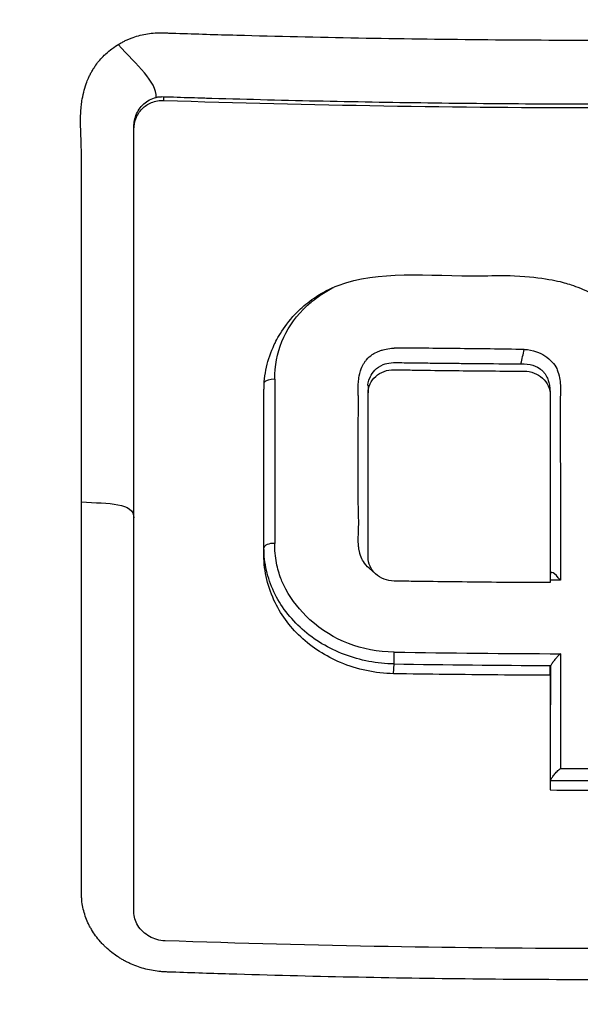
# Model space of a CAD drawing. Header units: millimetres. Extents: x 0 to 4378, y 0 to 2376.
# Tile 82 of 256: x 766 to 777, y 729 to 749. Entities that reach past the tile are written whole.
import ezdxf

# ---------------------------------------------------------------- set-up
doc = ezdxf.new("R2010")
doc.units = ezdxf.units.MM
doc.header["$LTSCALE"] = 0.2

# ---------------------------------------------------------------- blocks, each defined once
blk = doc.blocks.new('A$Cd3ae7b64')
for p, q in [((-8.636, 145.012), (-8.636, 145.085)), ((-9.223, 144.441), (-9.223, 144.493)), ((-6.661, 139.292), (-6.661, 139.323)), ((-6.661, 136.196), (-6.661, 139.292)), ((-4.612, 139.389), (-4.612, 139.249)), ((-4.612, 139.389), (-4.612, 139.389)), ((-4.612, 139.247), (-4.612, 139.249)), ((-4.612, 138.389), (-4.612, 138.39)), ((-6.661, 136.196), (-6.661, 136.196)), ((-6.661, 136.112), (-6.661, 136.196)), ((-4.109, 133.718), (-4.099, 133.91))]:
    blk.add_line(p, q)
for centre, major_axis, ratio, start_param, end_param in [((-1.365, 112.117), (86.564, -1.586), 0.323181, 1.59423, 1.60826), ((-1.365, 112.117), (86.564, -1.586), 0.323181, 1.578695, 1.59423), ((-1.649, 139.943), (-0.162, -0.672), 0.107956, 1.419805, 1.839614), ((-6.461, 139.435), (-0.2, 0), 0.417098, 4.657598, 6.058479), ((-6.409, 189.753), (0.012, 120.439), 0.000332, 2.001047, 2.030795), ((-6.461, 136.196), (-0.2, 0), 0.443947, 4.656815, 6.283178), ((-5.034, 134.507), (-0.611, -1.338), 0.127091, 3.541802, 3.562666), ((-1.217, 103.989), (-66.45, 1), 0.475089, 4.713614, 4.716646), ((-4.102, 134.052), (0.003, 0.2), 0.031982, 3.927441, 5.191549), ((0.044, 186.638), (-115.144, -0.001), 0.456195, 1.534844, 1.563257), ((-0.805, 189.969), (0.007, 121.311), 0.000144, 2.0493, 2.070401), ((0.045, 186.363), (-115.256, -0.001), 0.455395, 1.534828, 1.561593), ((-1.011, 189.961), (0.006, 121.689), 0.000108, 2.051554, 2.07261), ((0.038, 183.313), (-112.777, -0.001), 0.456318, 1.563155, 1.577755), ((0.039, 183.005), (-112.94, 0), 0.455035, 1.561444, 1.579474), ((0.038, 182.816), (-112.94, -0.001), 0.455035, 1.561382, 1.579529)]:
    blk.add_ellipse(centre, major_axis=major_axis, ratio=ratio, start_param=start_param, end_param=end_param)
for points, knots in [([(0.102, 111.409), (-0.156, 111.409), (-0.426, 111.411), (-0.708, 111.415), (-0.969, 111.419), (-1.24, 111.426), (-1.522, 111.435), (-2.03, 111.451), (-2.571, 111.477), (-3.144, 111.515), (-3.658, 111.55), (-4.197, 111.594), (-4.762, 111.651), (-5.279, 111.702), (-5.816, 111.765), (-6.375, 111.84), (-6.892, 111.909), (-7.427, 111.989), (-7.98, 112.082), (-8.497, 112.169), (-9.029, 112.267), (-9.575, 112.378), (-10.58, 112.582), (-11.633, 112.828), (-12.731, 113.127), (-12.936, 113.183), (-13.143, 113.241), (-13.351, 113.301), (-13.946, 113.472), (-14.776, 113.721), (-15.827, 114.085), (-16.69, 114.384), (-17.702, 114.762), (-18.847, 115.249), (-19.745, 115.631), (-20.726, 116.08), (-21.777, 116.615), (-22.671, 117.069), (-23.617, 117.585), (-24.604, 118.174), (-24.965, 118.389), (-25.332, 118.615), (-25.703, 118.85), (-26.248, 119.195), (-26.785, 119.552), (-27.314, 119.918), (-28.197, 120.529), (-29.058, 121.17), (-29.896, 121.839), (-30.318, 122.176), (-30.733, 122.52), (-31.143, 122.87), (-31.547, 123.216), (-31.945, 123.568), (-32.336, 123.927), (-33.125, 124.65), (-33.888, 125.4), (-34.625, 126.174), (-34.993, 126.561), (-35.354, 126.954), (-35.709, 127.353), (-35.783, 127.437), (-35.857, 127.521), (-35.931, 127.605), (-36.024, 127.711), (-36.303, 128.027), (-36.752, 128.567), (-37.025, 128.897), (-37.361, 129.311), (-37.752, 129.815), (-38.042, 130.19), (-38.363, 130.615), (-38.709, 131.094), (-38.858, 131.301), (-39.012, 131.518), (-39.17, 131.745), (-39.317, 131.955), (-39.468, 132.175), (-39.621, 132.403), (-39.741, 132.582), (-39.863, 132.765), (-39.986, 132.955), (-40.157, 133.215), (-40.324, 133.478), (-40.489, 133.742), (-40.63, 133.967), (-40.768, 134.194), (-40.905, 134.421), (-41.042, 134.649), (-41.177, 134.878), (-41.31, 135.107), (-41.447, 135.343), (-41.587, 135.591), (-41.717, 135.824), (-41.839, 136.042), (-41.951, 136.246), (-42.086, 136.499), (-42.22, 136.751), (-42.377, 137.05), (-42.524, 137.336), (-42.67, 137.623), (-42.806, 137.897), (-42.944, 138.182), (-43.044, 138.389), (-43.143, 138.595), (-43.24, 138.802), (-43.276, 138.88), (-43.312, 138.958), (-43.348, 139.036), (-43.48, 139.322), (-43.609, 139.61), (-43.735, 139.898), (-43.798, 140.042), (-43.86, 140.186), (-43.922, 140.331), (-43.984, 140.476), (-44.044, 140.621), (-44.105, 140.766), (-44.225, 141.057), (-44.342, 141.349), (-44.457, 141.642), (-44.686, 142.227), (-44.903, 142.818), (-45.11, 143.411), (-45.213, 143.708), (-45.313, 144.006), (-45.41, 144.305), (-45.508, 144.603), (-45.602, 144.903), (-45.694, 145.203), (-45.739, 145.354), (-45.784, 145.504), (-45.828, 145.655), (-45.872, 145.805), (-45.916, 145.956), (-45.959, 146.107), (-46.041, 146.401), (-46.121, 146.696), (-46.197, 146.991), (-46.2, 146.999), (-46.202, 147.008), (-46.204, 147.016), (-46.283, 147.32), (-46.358, 147.625), (-46.43, 147.931), (-46.502, 148.236), (-46.57, 148.542), (-46.636, 148.849), (-46.668, 149.003), (-46.7, 149.157), (-46.731, 149.31), (-46.762, 149.464), (-46.792, 149.618), (-46.821, 149.772), (-46.879, 150.081), (-46.934, 150.389), (-46.986, 150.699), (-47.017, 150.882), (-47.046, 151.064), (-47.074, 151.247), (-47.075, 151.25), (-47.076, 151.254), (-47.076, 151.258), (-47.085, 151.315), (-47.104, 151.439), (-47.132, 151.629), (-47.153, 151.773), (-47.178, 151.954), (-47.207, 152.174), (-47.223, 152.292), (-47.24, 152.421), (-47.257, 152.561), (-47.274, 152.705), (-47.293, 152.861), (-47.312, 153.028), (-47.325, 153.144), (-47.338, 153.266), (-47.351, 153.393), (-47.354, 153.428), (-47.358, 153.462), (-47.361, 153.496), (-47.397, 153.854), (-47.425, 154.167), (-47.446, 154.433), (-47.497, 155.085), (-47.514, 155.458), (-47.519, 155.548), (-47.533, 155.802), (-47.544, 156.056), (-47.553, 156.31), (-47.564, 156.623), (-47.571, 156.937), (-47.575, 157.25), (-47.577, 157.39), (-47.578, 157.531), (-47.579, 157.671), (-47.58, 157.844), (-47.58, 158.017), (-47.579, 158.191), (-47.577, 158.391), (-47.575, 158.591), (-47.571, 158.791), (-47.565, 159.147), (-47.555, 160.202), (-47.41, 161.948), (-47.408, 161.978), (-47.405, 162.008), (-47.403, 162.038), (-47.299, 163.257), (-47.151, 164.473), (-46.96, 165.682), (-46.81, 166.624), (-46.635, 167.562), (-46.435, 168.495), (-46.371, 168.789), (-46.306, 169.083), (-46.237, 169.376), (-45.952, 170.599), (-45.624, 171.812), (-45.254, 173.012), (-45.152, 173.342), (-45.047, 173.671), (-44.939, 173.999), (-44.855, 174.255), (-44.765, 174.523), (-44.668, 174.804), (-44.479, 175.348), (-44.266, 175.939), (-44.021, 176.575), (-43.912, 176.859), (-43.797, 177.152), (-43.676, 177.453), (-43.562, 177.737), (-43.443, 178.028), (-43.317, 178.326), (-43.198, 178.609), (-43.073, 178.898), (-42.943, 179.193), (-42.923, 179.238), (-42.903, 179.284), (-42.882, 179.33), (-42.779, 179.562), (-42.67, 179.804), (-42.555, 180.054), (-42.313, 180.583), (-42.042, 181.152), (-41.74, 181.759), (-41.476, 182.29), (-41.187, 182.85), (-40.872, 183.439), (-40.329, 184.453), (-39.706, 185.551), (-38.988, 186.721), (-38.47, 187.566), (-37.903, 188.449), (-37.281, 189.364)], [0, 0, 0, 0, 0.0108915, 0.0108915, 0.0108915, 0.020974, 0.020974, 0.020974, 0.0391503, 0.0391503, 0.0391503, 0.0554178, 0.0554178, 0.0554178, 0.0702751, 0.0702751, 0.0702751, 0.0840358, 0.0840358, 0.0840358, 0.0969119, 0.0969119, 0.0969119, 0.1205769, 0.1205769, 0.1205769, 0.125, 0.125, 0.125, 0.1638961, 0.1638961, 0.1638961, 0.1958374, 0.1958374, 0.1958374, 0.2208888, 0.2208888, 0.2208888, 0.2422005, 0.2422005, 0.2422005, 0.25, 0.25, 0.25, 0.2678209, 0.2678209, 0.2678209, 0.2975362, 0.2975362, 0.2975362, 0.3125, 0.3125, 0.3125, 0.3272656, 0.3272656, 0.3272656, 0.3570095, 0.3570095, 0.3570095, 0.3718814, 0.3718814, 0.3718814, 0.375, 0.375, 0.375, 0.3991671, 0.3991671, 0.3991671, 0.4139157, 0.4139157, 0.4139157, 0.4249028, 0.4249028, 0.4249028, 0.429655, 0.429655, 0.429655, 0.4340613, 0.4340613, 0.4340613, 0.4375, 0.4375, 0.4375, 0.4468814, 0.4468814, 0.4468814, 0.4548932, 0.4548932, 0.4548932, 0.4629051, 0.4629051, 0.4629051, 0.4712008, 0.4712008, 0.4712008, 0.4789288, 0.4789288, 0.4789288, 0.4866568, 0.4866568, 0.4866568, 0.4943848, 0.4943848, 0.4943848, 0.5, 0.5, 0.5, 0.502414, 0.502414, 0.502414, 0.5112437, 0.5112437, 0.5112437, 0.5156585, 0.5156585, 0.5156585, 0.5200734, 0.5200734, 0.5200734, 0.528903, 0.528903, 0.528903, 0.5465624, 0.5465624, 0.5465624, 0.555392, 0.555392, 0.555392, 0.5642217, 0.5642217, 0.5642217, 0.5686366, 0.5686366, 0.5686366, 0.5730514, 0.5730514, 0.5730514, 0.5816327, 0.5816327, 0.5816327, 0.5818813, 0.5818813, 0.5818813, 0.5907202, 0.5907202, 0.5907202, 0.5995591, 0.5995591, 0.5995591, 0.6039786, 0.6039786, 0.6039786, 0.6083981, 0.6083981, 0.6083981, 0.6172371, 0.6172371, 0.6172371, 0.622449, 0.622449, 0.622449, 0.6229413, 0.6229413, 0.6229413, 0.6298917, 0.6298917, 0.6298917, 0.6351416, 0.6351416, 0.6351416, 0.6379546, 0.6379546, 0.6379546, 0.6408496, 0.6408496, 0.6408496, 0.6428571, 0.6428571, 0.6428571, 0.6433986, 0.6433986, 0.6433986, 0.6491487, 0.6491487, 0.6491487, 0.6632653, 0.6632653, 0.6632653, 0.6704637, 0.6704637, 0.6704637, 0.6793393, 0.6793393, 0.6793393, 0.6833065, 0.6833065, 0.6833065, 0.6882149, 0.6882149, 0.6882149, 0.6938776, 0.6938776, 0.6938776, 0.7239727, 0.7239727, 0.7239727, 0.7244898, 0.7244898, 0.7244898, 0.7589042, 0.7589042, 0.7589042, 0.7857143, 0.7857143, 0.7857143, 0.7941949, 0.7941949, 0.7941949, 0.8295621, 0.8295621, 0.8295621, 0.8392857, 0.8392857, 0.8392857, 0.849008, 0.849008, 0.849008, 0.8678821, 0.8678821, 0.8678821, 0.876305, 0.876305, 0.876305, 0.8842189, 0.8842189, 0.8842189, 0.8917062, 0.8917062, 0.8917062, 0.8928571, 0.8928571, 0.8928571, 0.9031342, 0.9031342, 0.9031342, 0.9247967, 0.9247967, 0.9247967, 0.9437386, 0.9437386, 0.9437386, 0.9764071, 0.9764071, 0.9764071, 1, 1, 1, 1]), ([(0.102, 118.086), (0.044, 118.085), (0, 118.085), (-0.1, 118.086), (-0.151, 118.086), (-0.303, 118.087), (-0.404, 118.088), (-0.711, 118.094), (-0.917, 118.099), (-1.557, 118.122), (-1.994, 118.146), (-3.505, 118.259), (-4.595, 118.39), (-8.024, 118.946), (-10.361, 119.538), (-13.132, 120.489), (-13.642, 120.675), (-15.381, 121.347), (-16.59, 121.879), (-18.503, 122.831), (-19.224, 123.217), (-20.853, 124.151), (-21.752, 124.713), (-23.396, 125.832), (-24.145, 126.381), (-25.264, 127.262), (-25.647, 127.576), (-27.921, 129.511), (-29.652, 131.295), (-31.949, 134.178), (-32.661, 135.166), (-33.981, 137.204), (-34.59, 138.255), (-35.685, 140.389), (-36.173, 141.47), (-37.039, 143.679), (-37.417, 144.807), (-39.027, 150.561), (-39.352, 155.341), (-38.536, 161.181), (-38.331, 162.272), (-37.688, 164.976), (-37.186, 166.575), (-36.263, 168.918), (-35.927, 169.689), (-35.198, 171.211), (-34.807, 171.962), (-34.388, 172.699)], [0.000001, 0.000001, 0.000001, 0.000001, 0.017289, 0.017289, 0.034993, 0.034993, 0.070506, 0.070506, 0.142461, 0.142461, 0.294734, 0.294734, 0.67969, 0.67969, 1.52071, 1.52071, 1.712137, 1.712137, 2.17847, 2.17847, 2.468632, 2.468632, 2.845677, 2.845677, 3.177241, 3.177241, 3.354712, 3.354712, 4.246918, 4.246918, 4.688059, 4.688059, 5.129475, 5.129475, 5.562211, 5.562211, 5.997516, 5.997516, 7.753462, 7.753462, 8.159608, 8.159608, 8.770872, 8.770872, 9.07783, 9.07783, 9.385555, 9.385555, 9.385555, 9.385555]), ([(0.102, 114.962), (-0.137, 114.961), (-0.775, 114.961), (-2.256, 115.037), (-2.846, 115.082), (-3.826, 115.178), (-4.218, 115.223), (-6.163, 115.471), (-7.717, 115.757), (-10.268, 116.367), (-11.281, 116.647), (-13.612, 117.382), (-14.92, 117.864), (-17.91, 119.132), (-19.566, 119.964), (-23.279, 122.143), (-25.287, 123.569), (-27.639, 125.582), (-28.123, 126.016), (-28.831, 126.685), (-29.063, 126.909), (-29.52, 127.361), (-29.745, 127.59), (-30.083, 127.941), (-30.196, 128.06), (-30.533, 128.419), (-30.751, 128.657), (-31.179, 129.135), (-31.387, 129.374), (-31.695, 129.736), (-31.797, 129.857), (-32.004, 130.107), (-32.11, 130.236), (-32.318, 130.494), (-32.422, 130.623), (-32.731, 131.015), (-32.936, 131.283), (-33.317, 131.79), (-33.5, 132.04), (-33.858, 132.541), (-34.031, 132.79), (-34.546, 133.551), (-34.878, 134.069), (-35.535, 135.147), (-35.861, 135.714), (-36.44, 136.782), (-36.695, 137.28), (-37.019, 137.949), (-37.086, 138.09), (-37.418, 138.798), (-37.667, 139.367), (-38.019, 140.231), (-38.133, 140.521), (-38.352, 141.098), (-38.458, 141.388), (-38.662, 141.97), (-38.759, 142.258), (-38.9, 142.697), (-38.948, 142.846), (-39.038, 143.137), (-39.08, 143.278), (-39.167, 143.572), (-39.21, 143.719), (-39.329, 144.14), (-39.406, 144.427), (-40.042, 146.9), (-40.401, 149.133), (-40.565, 151.587), (-40.577, 151.795), (-40.597, 152.212), (-40.606, 152.416), (-40.619, 152.817), (-40.623, 153.015), (-40.629, 153.406), (-40.631, 153.597), (-40.63, 153.976), (-40.629, 154.165), (-40.62, 154.705), (-40.609, 155.066), (-40.562, 156.106), (-40.51, 156.792), (-40.413, 157.737), (-40.38, 158.03), (-40.325, 158.46), (-40.307, 158.597), (-40.251, 159.002), (-40.211, 159.268), (-40.129, 159.783), (-40.086, 160.03), (-39.957, 160.742), (-39.863, 161.205), (-39.581, 162.474), (-39.374, 163.275), (-38.965, 164.665), (-38.775, 165.257), (-38.262, 166.724), (-37.92, 167.594), (-37.358, 168.879), (-37.163, 169.304), (-36.857, 169.937), (-36.754, 170.147), (-36.595, 170.46), (-36.541, 170.564), (-36.461, 170.72), (-36.434, 170.772), (-36.393, 170.85), (-36.379, 170.876), (-36.352, 170.928), (-36.338, 170.954), (-36.325, 170.98)], [0.000492, 0.000492, 0.000492, 0.000492, 0.070477, 0.070477, 0.116784, 0.116784, 0.147598, 0.147598, 0.270163, 0.270163, 0.35129, 0.35129, 0.459378, 0.459378, 0.603543, 0.603543, 0.795477, 0.795477, 0.846759, 0.846759, 0.872247, 0.872247, 0.897546, 0.897546, 0.910816, 0.910816, 0.936058, 0.936058, 0.961053, 0.961053, 0.973407, 0.973407, 0.986612, 0.986612, 0.999925, 0.999925, 1.026343, 1.026343, 1.051465, 1.051465, 1.076258, 1.076258, 1.125243, 1.125243, 1.177878, 1.177878, 1.224985, 1.224985, 1.237745, 1.237745, 1.287061, 1.287061, 1.311764, 1.311764, 1.336615, 1.336615, 1.361333, 1.361333, 1.372959, 1.372959, 1.384222, 1.384222, 1.395507, 1.395507, 1.41867, 1.41867, 1.596072, 1.596072, 1.612752, 1.612752, 1.628768, 1.628768, 1.644172, 1.644172, 1.659003, 1.659003, 1.673475, 1.673475, 1.702106, 1.702106, 1.756638, 1.756638, 1.781274, 1.781274, 1.792708, 1.792708, 1.814679, 1.814679, 1.835454, 1.835454, 1.874477, 1.874477, 1.942807, 1.942807, 1.994085, 1.994085, 2.070998, 2.070998, 2.109452, 2.109452, 2.128666, 2.128666, 2.138273, 2.138273, 2.143077, 2.143077, 2.145479, 2.145479, 2.147874, 2.147874, 2.147874, 2.147874]), ([(-9.534, 146.11), (-9.514, 146.123), (-9.493, 146.135), (-9.472, 146.147), (-9.461, 146.153), (-9.451, 146.158), (-9.44, 146.164), (-9.429, 146.17), (-9.419, 146.175), (-9.408, 146.181), (-9.397, 146.186), (-9.386, 146.191), (-9.375, 146.196), (-9.364, 146.201), (-9.353, 146.206), (-9.342, 146.211), (-9.319, 146.221), (-9.297, 146.23), (-9.274, 146.239), (-9.183, 146.274), (-9.087, 146.301), (-8.99, 146.318), (-8.893, 146.336), (-8.793, 146.344), (-8.693, 146.343), (-8.668, 146.343), (-8.643, 146.342), (-8.619, 146.342), (-8.594, 146.341), (-8.569, 146.34), (-8.544, 146.339), (-8.494, 146.337), (-8.444, 146.336), (-8.394, 146.334), (-7.995, 146.321), (-7.596, 146.309), (-7.197, 146.298), (-6.398, 146.276), (-5.599, 146.258), (-4.8, 146.243), (-4, 146.229), (-3.2, 146.218), (-2.401, 146.21), (-1.602, 146.203), (-0.803, 146.199), (-0.004, 146.199)], [-1, -1, -1, -1, -0.9989185, -0.9989185, -0.9989185, -0.9983778, -0.9983778, -0.9983778, -0.9978371, -0.9978371, -0.9978371, -0.9972963, -0.9972963, -0.9972963, -0.9967556, -0.9967556, -0.9967556, -0.9956741, -0.9956741, -0.9956741, -0.9913482, -0.9913482, -0.9913482, -0.9870224, -0.9870224, -0.9870224, -0.9859409, -0.9859409, -0.9859409, -0.9848594, -0.9848594, -0.9848594, -0.9826965, -0.9826965, -0.9826965, -0.965393, -0.965393, -0.965393, -0.930786, -0.930786, -0.930786, -0.896179, -0.896179, -0.896179, -0.8616263, -0.8616263, -0.8616263, -0.8616263]), ([(-10.254, 137.102), (-10.255, 138.39), (-10.255, 139.69), (-10.255, 141), (-10.255, 141.251), (-10.255, 141.48), (-10.254, 141.684), (-10.254, 142.017), (-10.254, 142.286), (-10.253, 142.493), (-10.251, 143.115), (-10.251, 143.541), (-10.253, 143.768), (-10.254, 143.854), (-10.255, 143.935), (-10.257, 144.009), (-10.257, 144.059), (-10.259, 144.093), (-10.262, 144.182), (-10.263, 144.231), (-10.265, 144.29), (-10.268, 144.359), (-10.268, 144.364), (-10.268, 144.369), (-10.268, 144.374), (-10.272, 144.462), (-10.273, 144.539), (-10.273, 144.604), (-10.273, 144.636), (-10.273, 144.665), (-10.272, 144.691), (-10.272, 144.705), (-10.271, 144.724), (-10.27, 144.748), (-10.269, 144.76), (-10.269, 144.773), (-10.268, 144.787), (-10.267, 144.797), (-10.267, 144.808), (-10.266, 144.819), (-10.265, 144.827), (-10.265, 144.837), (-10.264, 144.846), (-10.263, 144.86), (-10.261, 144.875), (-10.26, 144.889), (-10.256, 144.926), (-10.251, 144.965), (-10.245, 145.005), (-10.237, 145.049), (-10.228, 145.106), (-10.211, 145.173), (-10.199, 145.223), (-10.183, 145.28), (-10.162, 145.341), (-10.147, 145.382), (-10.133, 145.418), (-10.118, 145.451), (-10.113, 145.462), (-10.108, 145.474), (-10.103, 145.484), (-10.097, 145.496), (-10.092, 145.507), (-10.087, 145.517), (-10.074, 145.542), (-10.062, 145.564), (-10.052, 145.582), (-10.036, 145.611), (-10.023, 145.631), (-10.015, 145.643), (-10.002, 145.664), (-9.988, 145.685), (-9.973, 145.707), (-9.926, 145.771), (-9.872, 145.836), (-9.806, 145.9), (-9.796, 145.91), (-9.786, 145.92), (-9.775, 145.929), (-9.733, 145.968), (-9.694, 145.999), (-9.66, 146.025), (-9.6, 146.07), (-9.557, 146.096), (-9.534, 146.11)], [-1, -1, -1, -1, -0.571429, -0.571429, -0.571429, -0.517013, -0.517013, -0.517013, -0.428571, -0.428571, -0.428571, -0.285714, -0.285714, -0.285714, -0.251318, -0.251318, -0.251318, -0.22809, -0.22809, -0.22809, -0.215245, -0.215245, -0.215245, -0.214286, -0.214286, -0.214286, -0.190326, -0.190326, -0.190326, -0.178571, -0.178571, -0.178571, -0.170079, -0.170079, -0.170079, -0.165897, -0.165897, -0.165897, -0.16301, -0.16301, -0.16301, -0.160714, -0.160714, -0.160714, -0.15572, -0.15572, -0.15572, -0.142857, -0.142857, -0.142857, -0.122369, -0.122369, -0.122369, -0.107143, -0.107143, -0.107143, -0.098661, -0.098661, -0.098661, -0.095602, -0.095602, -0.095602, -0.092244, -0.092244, -0.092244, -0.084114, -0.084114, -0.084114, -0.071429, -0.071429, -0.071429, -0.062578, -0.062578, -0.062578, -0.035714, -0.035714, -0.035714, -0.032876, -0.032876, -0.032876, -0.020946, -0.020946, -0.020946, 0, 0, 0, 0]), ([(-9.223, 144.493), (-9.223, 144.502), (-9.223, 144.51), (-9.223, 144.518), (-9.222, 144.54), (-9.22, 144.562), (-9.216, 144.584), (-9.209, 144.629), (-9.198, 144.673), (-9.182, 144.715), (-9.149, 144.799), (-9.097, 144.878), (-9.029, 144.941), (-8.995, 144.972), (-8.956, 145), (-8.915, 145.022), (-8.873, 145.044), (-8.829, 145.061), (-8.782, 145.072)], [0, 0, 0, 0, 0.0317634, 0.0317634, 0.0317634, 0.1197849, 0.1197849, 0.1197849, 0.2958279, 0.2958279, 0.2958279, 0.647914, 0.647914, 0.647914, 0.823957, 0.823957, 0.823957, 0.9999999, 0.9999999, 0.9999999, 0.9999999]), ([(-9.223, 144.441), (-9.223, 144.512), (-9.21, 144.583), (-9.158, 144.722), (-9.116, 144.789), (-9.01, 144.897), (-8.948, 144.939), (-8.84, 144.984), (-8.8, 144.996), (-8.718, 145.011), (-8.677, 145.014), (-8.636, 145.012)], [-0.09630603, -0.09630603, -0.09630603, -0.09630603, -0.07320762, -0.07320762, -0.04828154, -0.04828154, -0.02519492, -0.02519492, -0.01231734, -0.01231734, -0.000001, -0.000001, -0.000001, -0.000001]), ([(-8.782, 145.072), (-8.76, 145.077), (-8.738, 145.081), (-8.715, 145.083), (-8.704, 145.084), (-8.692, 145.085), (-8.681, 145.085), (-8.669, 145.086), (-8.658, 145.086), (-8.647, 145.085), (-8.643, 145.085), (-8.64, 145.085), (-8.636, 145.085)], [0.0000001, 0.0000001, 0.0000001, 0.0000001, 0.4648523, 0.4648523, 0.4648523, 0.6972784, 0.6972784, 0.6972784, 0.9297046, 0.9297046, 0.9297046, 0.9999999, 0.9999999, 0.9999999, 0.9999999]), ([(-8.636, 145.085), (-8.628, 145.085), (-8.62, 145.085), (-8.612, 145.084), (-8.601, 145.084), (-8.59, 145.084), (-8.578, 145.083), (-8.555, 145.082), (-8.533, 145.082), (-8.51, 145.081), (-8.418, 145.078), (-8.327, 145.075), (-8.236, 145.072), (-8.144, 145.069), (-8.053, 145.067), (-7.962, 145.064), (-7.939, 145.063), (-7.916, 145.062), (-7.893, 145.062), (-7.87, 145.061), (-7.847, 145.06), (-7.825, 145.06), (-7.779, 145.058), (-7.733, 145.057), (-7.687, 145.056), (-7.322, 145.045), (-6.956, 145.035), (-6.591, 145.026), (-5.859, 145.007), (-5.127, 144.992), (-4.395, 144.98), (-3.663, 144.967), (-2.931, 144.958), (-2.198, 144.952), (-1.466, 144.946), (-0.733, 144.943), (-0.001, 144.942), (0.732, 144.942), (1.465, 144.945), (2.197, 144.951), (2.93, 144.957), (3.662, 144.966), (4.394, 144.978), (5.127, 144.991), (5.859, 145.006), (6.59, 145.024), (6.956, 145.033), (7.322, 145.043), (7.687, 145.054), (7.733, 145.055), (7.779, 145.056), (7.824, 145.058), (7.847, 145.058), (7.87, 145.059), (7.893, 145.06), (7.916, 145.06), (7.939, 145.061), (7.961, 145.062), (8.053, 145.064), (8.144, 145.067), (8.236, 145.07), (8.327, 145.073), (8.418, 145.076), (8.51, 145.079), (8.533, 145.079), (8.555, 145.08), (8.578, 145.081), (8.59, 145.081), (8.601, 145.082), (8.612, 145.082), (8.62, 145.082), (8.627, 145.082), (8.635, 145.083)], [0, 0, 0, 0, 0.0013857, 0.0013857, 0.0013857, 0.0033723, 0.0033723, 0.0033723, 0.0073454, 0.0073454, 0.0073454, 0.0232379, 0.0232379, 0.0232379, 0.0391303, 0.0391303, 0.0391303, 0.0431034, 0.0431034, 0.0431034, 0.0470765, 0.0470765, 0.0470765, 0.0550227, 0.0550227, 0.0550227, 0.1185925, 0.1185925, 0.1185925, 0.2457321, 0.2457321, 0.2457321, 0.3728716, 0.3728716, 0.3728716, 0.5000112, 0.5000112, 0.5000112, 0.6271507, 0.6271507, 0.6271507, 0.7543218, 0.7543218, 0.7543218, 0.8814771, 0.8814771, 0.8814771, 0.9450548, 0.9450548, 0.9450548, 0.953002, 0.953002, 0.953002, 0.9569756, 0.9569756, 0.9569756, 0.9609492, 0.9609492, 0.9609492, 0.9768436, 0.9768436, 0.9768436, 0.992738, 0.992738, 0.992738, 0.9967116, 0.9967116, 0.9967116, 0.9986984, 0.9986984, 0.9986984, 1, 1, 1, 1]), ([(-8.636, 145.012), (-5.75, 144.917), (-2.857, 144.87), (0.037, 144.87), (2.906, 144.87), (5.773, 144.917), (8.635, 145.01)], [0, 0, 0, 0, 0.502185, 0.502185, 0.502185, 1, 1, 1, 1]), ([(-9.223, 129.025), (-9.223, 131.472), (-9.223, 133.963), (-9.223, 139.104), (-9.223, 141.751), (-9.223, 144.441)], [-1.719587, -1.719587, -1.719587, -1.719587, -0.870829, -0.870829, -0.000001, -0.000001, -0.000001, -0.000001]), ([(-6.661, 139.292), (-6.662, 139.448), (-6.646, 139.604), (-6.578, 139.909), (-6.526, 140.057), (-6.382, 140.359), (-6.23, 140.638), (-5.768, 141.065), (-5.526, 141.241), (-4.404, 141.672), (-3.487, 141.546), (-2.09, 141.56), (-1.975, 141.568), (-1.161, 141.53), (-0.836, 141.447), (-0.504, 141.347), (-0.184, 141.233), (0.384, 140.787), (0.577, 140.56), (0.894, 140.011), (0.985, 139.717), (1.037, 139.183), (1.026, 138.757), (1.029, 137.508), (1.029, 136.506), (1.024, 135.511)], [-1.490546, -1.490546, -1.490546, -1.490546, -1.372171, -1.372171, -1.254036, -1.254036, -1.123299, -1.123299, -1.043679, -1.043679, -0.850826, -0.850826, -0.807838, -0.807838, -0.709589, -0.709589, -0.595224, -0.595224, -0.510831, -0.510831, -0.413449, -0.413449, -0.333919, -0.333919, 0, 0, 0, 0]), ([(-6.45, 139.518), (-6.45, 140.047), (-6.264, 140.508), (-5.886, 140.896), (-5.832, 140.951), (-5.773, 141.004), (-5.711, 141.055), (-5.66, 141.096), (-5.607, 141.136), (-5.552, 141.174), (-5.469, 141.23), (-5.383, 141.281), (-5.294, 141.327)], [-1, -1, -1, -1, -0.5, -0.5, -0.5, -0.4306206, -0.4306206, -0.4306206, -0.375, -0.375, -0.375, -0.2968883, -0.2968883, -0.2968883, -0.2968883]), ([(-4.803, 137.179), (-4.804, 137.251), (-4.804, 137.323), (-4.803, 137.396), (-4.803, 137.444), (-4.803, 137.491), (-4.803, 137.539), (-4.803, 137.678), (-4.804, 137.817), (-4.804, 137.955), (-4.804, 137.983), (-4.804, 138.01), (-4.804, 138.038), (-4.804, 138.078), (-4.804, 138.13), (-4.804, 138.194), (-4.803, 138.28), (-4.803, 138.387), (-4.803, 138.516), (-4.803, 138.585), (-4.803, 138.66), (-4.803, 138.741), (-4.802, 138.844), (-4.802, 138.931), (-4.802, 139.003), (-4.802, 139.013), (-4.802, 139.024), (-4.802, 139.034), (-4.802, 139.052), (-4.802, 139.069), (-4.802, 139.085), (-4.801, 139.142), (-4.802, 139.183), (-4.803, 139.205), (-4.803, 139.233), (-4.804, 139.281), (-4.804, 139.348), (-4.804, 139.376), (-4.803, 139.401), (-4.803, 139.423), (-4.802, 139.448), (-4.8, 139.47), (-4.799, 139.489), (-4.796, 139.515), (-4.792, 139.564), (-4.775, 139.633), (-4.756, 139.704), (-4.734, 139.753), (-4.72, 139.783), (-4.712, 139.801), (-4.702, 139.819), (-4.691, 139.837), (-4.681, 139.853), (-4.67, 139.868), (-4.658, 139.884), (-4.652, 139.891), (-4.647, 139.898), (-4.641, 139.904), (-4.608, 139.942), (-4.57, 139.975), (-4.53, 140.003), (-4.516, 140.012), (-4.487, 140.032), (-4.439, 140.054)], [-0.6654434, -0.6654434, -0.6654434, -0.6654434, -0.6257943, -0.6257943, -0.6257943, -0.6, -0.6, -0.6, -0.5167154, -0.5167154, -0.5167154, -0.5, -0.5, -0.5, -0.4590251, -0.4590251, -0.4590251, -0.404157, -0.404157, -0.404157, -0.375, -0.375, -0.375, -0.3125, -0.3125, -0.3125, -0.3060407, -0.3060407, -0.3060407, -0.2940726, -0.2940726, -0.2940726, -0.25, -0.25, -0.25, -0.21875, -0.21875, -0.21875, -0.203867, -0.203867, -0.203867, -0.1875, -0.1875, -0.1875, -0.15625, -0.15625, -0.15625, -0.125, -0.125, -0.125, -0.1132064, -0.1132064, -0.1132064, -0.1029257, -0.1029257, -0.1029257, -0.0982143, -0.0982143, -0.0982143, -0.0714286, -0.0714286, -0.0714286, -0.0535714, -0.0535714, -0.0535714, -0.0535714]), ([(-4.439, 140.054), (-4.423, 140.061), (-4.408, 140.068), (-4.393, 140.074), (-4.373, 140.081), (-4.354, 140.088), (-4.336, 140.093), (-4.312, 140.101), (-4.274, 140.111), (-4.221, 140.12), (-4.167, 140.129), (-4.124, 140.132), (-4.095, 140.133)], [-0.05357143, -0.05357143, -0.05357143, -0.05357143, -0.04596765, -0.04596765, -0.04596765, -0.03571429, -0.03571429, -0.03571429, -0.01785714, -0.01785714, -0.01785714, 0, 0, 0, 0]), ([(-1.294, 140.061), (-1.238, 140.04), (-1.184, 140.013), (-1.131, 139.978), (-1.076, 139.942), (-1.028, 139.902), (-0.987, 139.857)], [0.03663506, 0.03663506, 0.03663506, 0.03663506, 0.0625, 0.0625, 0.0625, 0.09375, 0.09375, 0.09375, 0.09375]), ([(-0.987, 139.857), (-0.947, 139.815), (-0.917, 139.773), (-0.897, 139.731), (-0.879, 139.693), (-0.864, 139.645), (-0.85, 139.588), (-0.839, 139.536), (-0.831, 139.485), (-0.827, 139.435), (-0.823, 139.388), (-0.822, 139.338), (-0.823, 139.285), (-0.825, 139.229), (-0.825, 139.179), (-0.825, 139.135), (-0.826, 139.054), (-0.826, 138.735), (-0.825, 138.184)], [0.09375, 0.09375, 0.09375, 0.09375, 0.125, 0.125, 0.125, 0.15625, 0.15625, 0.15625, 0.1875, 0.1875, 0.1875, 0.21875, 0.21875, 0.21875, 0.25, 0.25, 0.25, 0.4692144, 0.4692144, 0.4692144, 0.4692144]), ([(-4.612, 139.389), (-4.615, 139.406), (-4.616, 139.471), (-4.566, 139.571), (-4.528, 139.648), (-4.451, 139.754), (-4.312, 139.808)], [0, 0, 0, 0, 0.2270329, 0.2270329, 0.2270329, 0.4004159, 0.4004159, 0.4004159, 0.4004159]), ([(-4.612, 139.247), (-4.612, 139.371), (-4.558, 139.488), (-4.414, 139.617), (-4.358, 139.651), (-4.233, 139.696), (-4.167, 139.706), (-3.993, 139.704), (-3.886, 139.702), (-3.673, 139.699), (-3.566, 139.697), (-3.246, 139.693), (-3.032, 139.69), (-2.605, 139.686), (-2.392, 139.684), (-1.965, 139.68), (-1.751, 139.679), (-1.47, 139.677), (-1.404, 139.665), (-1.279, 139.617), (-1.223, 139.582), (-1.079, 139.45), (-1.025, 139.332), (-1.025, 139.13), (-1.025, 139.053), (-1.025, 138.898), (-1.025, 138.82), (-1.025, 138.588), (-1.025, 138.433), (-1.025, 137.969), (-1.025, 137.66), (-1.025, 137.044), (-1.025, 136.736), (-1.025, 136.276), (-1.025, 136.123), (-1.025, 135.817), (-1.025, 135.664), (-1.025, 135.511)], [0, 0, 0, 0, 0.049586, 0.049586, 0.074046, 0.074046, 0.09857, 0.09857, 0.137167, 0.137167, 0.175764, 0.175764, 0.252958, 0.252958, 0.330152, 0.330152, 0.407345, 0.407345, 0.43188, 0.43188, 0.45635, 0.45635, 0.505944, 0.505944, 0.536823, 0.536823, 0.567702, 0.567702, 0.629461, 0.629461, 0.752975, 0.752975, 0.876487, 0.876487, 0.938244, 0.938244, 1, 1, 1, 1]), ([(-4.312, 139.808), (-4.267, 139.826), (-4.216, 139.837), (-4.159, 139.842), (-4.093, 139.848), (-4.02, 139.847), (-3.944, 139.845), (-3.828, 139.843), (-3.705, 139.842), (-3.569, 139.84), (-3.451, 139.839), (-3.326, 139.837), (-3.194, 139.836), (-3.075, 139.834), (-2.95, 139.833), (-2.819, 139.832), (-2.764, 139.831), (-2.708, 139.831), (-2.651, 139.83), (-2.583, 139.83), (-2.514, 139.829), (-2.443, 139.828), (-2.183, 139.826), (-1.903, 139.824), (-1.602, 139.823)], [0.4004159, 0.4004159, 0.4004159, 0.4004159, 0.4570088, 0.4570088, 0.4570088, 0.5226685, 0.5226685, 0.5226685, 0.6227312, 0.6227312, 0.6227312, 0.7095476, 0.7095476, 0.7095476, 0.7873, 0.7873, 0.7873, 0.8197623, 0.8197623, 0.8197623, 0.8583457, 0.8583457, 0.8583457, 1, 1, 1, 1]), ([(-1.602, 139.823), (-1.511, 139.825), (-1.432, 139.813), (-1.369, 139.794), (-1.298, 139.771), (-1.247, 139.74), (-1.214, 139.715), (-1.199, 139.704), (-1.184, 139.691), (-1.171, 139.678), (-1.154, 139.661), (-1.139, 139.642), (-1.126, 139.623)], [0, 0, 0, 0, 0.0391751, 0.0391751, 0.0391751, 0.0833333, 0.0833333, 0.0833333, 0.0956643, 0.0956643, 0.0956643, 0.1118196, 0.1118196, 0.1118196, 0.1118196]), ([(-1.126, 139.623), (-1.115, 139.607), (-1.105, 139.59), (-1.096, 139.573), (-1.087, 139.556), (-1.075, 139.53), (-1.063, 139.494), (-1.055, 139.468), (-1.046, 139.438), (-1.039, 139.402), (-1.032, 139.364), (-1.017, 139.226), (-1.026, 138.983)], [0.1118196, 0.1118196, 0.1118196, 0.1118196, 0.125, 0.125, 0.125, 0.1491733, 0.1491733, 0.1491733, 0.1666667, 0.1666667, 0.1666667, 0.3297427, 0.3297427, 0.3297427, 0.3297427]), ([(-6.661, 136.112), (-6.661, 136.638), (-6.661, 137.166), (-6.661, 138.227), (-6.661, 138.758), (-6.661, 139.292)], [0.000001, 0.000001, 0.000001, 0.000001, 0.1762141, 0.1762141, 0.3524272, 0.3524272, 0.3524272, 0.3524272]), ([(-1.025, 135.511), (-1.282, 135.512), (-1.538, 135.513), (-1.794, 135.515), (-2.05, 135.517), (-2.306, 135.519), (-2.563, 135.522), (-2.819, 135.525), (-3.075, 135.528), (-3.331, 135.531), (-3.459, 135.533), (-3.587, 135.534), (-3.715, 135.536), (-3.843, 135.538), (-3.971, 135.54), (-4.099, 135.542), (-4.167, 135.543), (-4.233, 135.556), (-4.296, 135.58), (-4.358, 135.604), (-4.414, 135.639), (-4.462, 135.682), (-4.558, 135.77), (-4.612, 135.887), (-4.612, 136.01), (-4.612, 136.277), (-4.612, 136.546), (-4.612, 136.815), (-4.612, 137.084), (-4.612, 137.353), (-4.612, 137.623), (-4.612, 137.893), (-4.612, 138.163), (-4.612, 138.434), (-4.612, 138.569), (-4.612, 138.705), (-4.612, 138.84), (-4.612, 138.908), (-4.612, 138.976), (-4.612, 139.044), (-4.612, 139.112), (-4.612, 139.18), (-4.612, 139.247)], [0, 0, 0, 0, 0.102758, 0.102758, 0.102758, 0.205514, 0.205514, 0.205514, 0.30827, 0.30827, 0.30827, 0.359648, 0.359648, 0.359648, 0.411026, 0.411026, 0.411026, 0.438236, 0.438236, 0.438236, 0.465377, 0.465377, 0.465377, 0.5204, 0.5204, 0.5204, 0.640302, 0.640302, 0.640302, 0.760202, 0.760202, 0.760202, 0.880101, 0.880101, 0.880101, 0.94005, 0.94005, 0.94005, 0.970025, 0.970025, 0.970025, 1, 1, 1, 1]), ([(-1.025, 138.289), (-1.025, 138.267), (-1.025, 138.245), (-1.025, 138.222), (-1.026, 138.119), (-1.026, 138.01), (-1.026, 137.895), (-1.025, 137.838), (-1.025, 137.782), (-1.025, 137.728), (-1.025, 137.556), (-1.025, 137.396), (-1.025, 137.244), (-1.025, 136.598), (-1.025, 136.112), (-1.025, 135.789), (-1.025, 135.74), (-1.025, 135.694), (-1.025, 135.652)], [0.4491944, 0.4491944, 0.4491944, 0.4491944, 0.4583706, 0.4583706, 0.4583706, 0.5, 0.5, 0.5, 0.5254102, 0.5254102, 0.5254102, 0.6055924, 0.6055924, 0.6055924, 0.9475603, 0.9475603, 0.9475603, 1, 1, 1, 1]), ([(-0.825, 138.184), (-0.825, 138.106), (-0.825, 138.024), (-0.825, 137.937), (-0.824, 137.271), (-0.824, 136.477), (-0.824, 135.56)], [0.4692144, 0.4692144, 0.4692144, 0.4692144, 0.5, 0.5, 0.5, 1, 1, 1, 1]), ([(-4.546, 135.76), (-4.57, 135.778), (-4.611, 135.81), (-4.653, 135.86), (-4.691, 135.906), (-4.715, 135.948), (-4.732, 135.983), (-4.749, 136.02), (-4.768, 136.068), (-4.782, 136.129), (-4.783, 136.134), (-4.786, 136.149), (-4.79, 136.175), (-4.793, 136.193), (-4.795, 136.21), (-4.797, 136.225), (-4.798, 136.237), (-4.8, 136.252), (-4.801, 136.269), (-4.803, 136.282), (-4.803, 136.291), (-4.803, 136.296), (-4.804, 136.313), (-4.804, 136.34), (-4.804, 136.363), (-4.804, 136.409), (-4.803, 136.443), (-4.802, 136.466), (-4.801, 136.5), (-4.8, 136.533), (-4.799, 136.568), (-4.798, 136.574), (-4.798, 136.581), (-4.798, 136.587), (-4.797, 136.604), (-4.796, 136.626), (-4.796, 136.652), (-4.795, 136.692), (-4.796, 136.715), (-4.796, 136.721), (-4.796, 136.766), (-4.797, 136.796), (-4.797, 136.812), (-4.797, 136.817), (-4.797, 136.822), (-4.798, 136.827), (-4.798, 136.836), (-4.798, 136.844), (-4.798, 136.853), (-4.799, 136.863), (-4.799, 136.871), (-4.799, 136.877), (-4.799, 136.882), (-4.8, 136.887), (-4.8, 136.892), (-4.805, 137.047), (-4.803, 137.127), (-4.803, 137.127), (-4.803, 137.144), (-4.803, 137.162), (-4.803, 137.179)], [-1, -1, -1, -1, -0.96875, -0.96875, -0.96875, -0.9375, -0.9375, -0.9375, -0.90625, -0.90625, -0.90625, -0.8984375, -0.8984375, -0.8984375, -0.890625, -0.890625, -0.890625, -0.8828125, -0.8828125, -0.8828125, -0.8768411, -0.8768411, -0.8768411, -0.8541667, -0.8541667, -0.8541667, -0.8333333, -0.8333333, -0.8333333, -0.8159057, -0.8159057, -0.8159057, -0.8125, -0.8125, -0.8125, -0.796875, -0.796875, -0.796875, -0.78125, -0.78125, -0.78125, -0.765625, -0.765625, -0.765625, -0.7626772, -0.7626772, -0.7626772, -0.7578125, -0.7578125, -0.7578125, -0.75, -0.75, -0.75, -0.747665, -0.747665, -0.747665, -0.675, -0.675, -0.675, -0.6654434, -0.6654434, -0.6654434, -0.6654434]), ([(-9.823, 128.373), (-9.843, 128.394), (-9.863, 128.415), (-9.882, 128.437), (-9.916, 128.475), (-9.947, 128.514), (-9.977, 128.554), (-10.006, 128.595), (-10.033, 128.636), (-10.058, 128.679), (-10.071, 128.7), (-10.083, 128.722), (-10.094, 128.743), (-10.106, 128.765), (-10.116, 128.787), (-10.127, 128.809), (-10.167, 128.897), (-10.199, 128.988), (-10.22, 129.081), (-10.231, 129.127), (-10.239, 129.174), (-10.245, 129.221), (-10.248, 129.244), (-10.25, 129.268), (-10.251, 129.291), (-10.253, 129.315), (-10.254, 129.338), (-10.254, 129.361), (-10.254, 129.385), (-10.254, 129.408), (-10.254, 129.432), (-10.254, 129.455), (-10.254, 129.479), (-10.254, 129.502), (-10.254, 129.549), (-10.254, 129.596), (-10.254, 129.643), (-10.254, 129.83), (-10.254, 130.018), (-10.254, 130.206), (-10.254, 130.959), (-10.254, 131.716), (-10.254, 132.478), (-10.254, 134.002), (-10.254, 135.544), (-10.254, 137.102)], [-0.1447486, -0.1447486, -0.1447486, -0.1447486, -0.1434058, -0.1434058, -0.1434058, -0.1410549, -0.1410549, -0.1410549, -0.138704, -0.138704, -0.138704, -0.1375285, -0.1375285, -0.1375285, -0.1363531, -0.1363531, -0.1363531, -0.1316512, -0.1316512, -0.1316512, -0.1293003, -0.1293003, -0.1293003, -0.1281249, -0.1281249, -0.1281249, -0.1269494, -0.1269494, -0.1269494, -0.125774, -0.125774, -0.125774, -0.1245985, -0.1245985, -0.1245985, -0.1222476, -0.1222476, -0.1222476, -0.1128439, -0.1128439, -0.1128439, -0.0752293, -0.0752293, -0.0752293, 0, 0, 0, 0]), ([(-9.223, 133.885), (-9.223, 134.154), (-9.223, 134.471), (-9.223, 134.835), (-9.223, 135.635), (-9.223, 136.288), (-9.223, 136.789)], [0.6586998, 0.6586998, 0.6586998, 0.6586998, 0.75, 0.75, 0.75, 0.9999584, 0.9999584, 0.9999584, 0.9999584]), ([(-4.099, 133.91), (-4.266, 133.913), (-4.433, 133.929), (-4.761, 133.991), (-4.922, 134.036), (-5.231, 134.153), (-5.379, 134.224), (-5.658, 134.391), (-5.788, 134.487), (-6.026, 134.698), (-6.133, 134.814), (-6.32, 135.061), (-6.4, 135.193), (-6.53, 135.467), (-6.579, 135.61), (-6.645, 135.9), (-6.661, 136.048), (-6.661, 136.196)], [0, 0, 0, 0, 0.125, 0.125, 0.25, 0.25, 0.375, 0.375, 0.5, 0.5, 0.625, 0.625, 0.75, 0.75, 0.875, 0.875, 0.9999829, 0.9999829, 0.9999829, 0.9999829]), ([(-4.094, 134.144), (-4.744, 134.155), (-5.293, 134.364), (-5.755, 134.782), (-5.954, 134.962), (-6.113, 135.162), (-6.23, 135.382), (-6.269, 135.454), (-6.302, 135.525), (-6.33, 135.596), (-6.363, 135.682), (-6.391, 135.784), (-6.414, 135.902), (-6.438, 136.024), (-6.45, 136.151), (-6.45, 136.284)], [-1, -1, -1, -1, -0.5, -0.5, -0.5, -0.285714, -0.285714, -0.285714, -0.2, -0.2, -0.2, -0.114286, -0.114286, -0.114286, 0, 0, 0, 0]), ([(-4.109, 133.718), (-4.288, 133.72), (-4.467, 133.741), (-4.818, 133.815), (-4.989, 133.869), (-5.445, 134.06), (-5.714, 134.232), (-6.162, 134.653), (-6.341, 134.901), (-6.533, 135.318), (-6.585, 135.473), (-6.652, 135.79), (-6.666, 135.951), (-6.661, 136.112)], [-0.4066496, -0.4066496, -0.4066496, -0.4066496, -0.3530901, -0.3530901, -0.2996138, -0.2996138, -0.2036808, -0.2036808, -0.1075118, -0.1075118, -0.053792, -0.053792, 0, 0, 0, 0]), ([(-0.824, 134.112), (-0.827, 134.108), (-0.831, 134.105), (-0.851, 134.086), (-0.868, 134.069), (-0.9, 134.034), (-0.915, 134.015), (-0.948, 133.973), (-0.964, 133.953), (-0.985, 133.925), (-0.992, 133.915), (-1.005, 133.897), (-1.012, 133.887), (-1.015, 133.879)], [-0.00147192, -0.00147192, -0.00147192, -0.00147192, 0, 0, 0.0072917, 0.0072917, 0.01459354, 0.01459354, 0.02333481, 0.02333481, 0.02819873, 0.02819873, 0.03286728, 0.03286728, 0.03286728, 0.03286728]), ([(-1.025, 133.686), (-1.025, 133.735), (-1.025, 133.784), (-1.025, 133.833), (-1.025, 133.849), (-1.022, 133.864), (-1.015, 133.879)], [-1, -1, -1, -1, -0.2405559, -0.2405559, -0.2405559, 0, 0, 0, 0]), ([(-1.025, 133.686), (-1.368, 133.687), (-1.711, 133.689), (-2.053, 133.692), (-2.396, 133.695), (-2.739, 133.699), (-3.081, 133.703), (-3.424, 133.707), (-3.767, 133.711), (-4.109, 133.718)], [-1, -1, -1, -1, -0.666667, -0.666667, -0.666667, -0.333333, -0.333333, -0.333333, 0, 0, 0, 0]), ([(-1.025, 133.071), (-1.025, 133.077), (-1.025, 133.058), (-1.025, 133.031), (-1.025, 133.011), (-1.025, 132.93), (-1.025, 132.869), (-1.025, 132.8), (-1.025, 132.793), (-1.025, 132.786)], [0.18396725, 0.18396725, 0.18396725, 0.18396725, 0.18607297, 0.18607297, 0.19239068, 0.19239068, 0.21134861, 0.21134861, 0.21352197, 0.21352197, 0.21352197, 0.21352197]), ([(-1.017, 131.615), (-1.014, 131.622), (-1.01, 131.629), (-1.006, 131.638), (-1.002, 131.646), (-0.996, 131.656), (-0.991, 131.666), (-0.985, 131.675), (-0.979, 131.685), (-0.972, 131.695), (-0.965, 131.706), (-0.957, 131.717), (-0.948, 131.728), (-0.931, 131.75), (-0.91, 131.772), (-0.888, 131.793), (-0.866, 131.815), (-0.844, 131.834), (-0.824, 131.852)], [0, 0, 0, 0, 0.103921, 0.103921, 0.103921, 0.219411, 0.219411, 0.219411, 0.342901, 0.342901, 0.342901, 0.470879, 0.470879, 0.470879, 0.734386, 0.734386, 0.734386, 1, 1, 1, 1]), ([(-8.609, 128.455), (-8.664, 128.457), (-8.718, 128.466), (-8.822, 128.495), (-8.87, 128.515), (-8.963, 128.567), (-9.007, 128.599), (-9.084, 128.672), (-9.117, 128.712), (-9.17, 128.797), (-9.19, 128.843), (-9.216, 128.934), (-9.223, 128.98), (-9.223, 129.025)], [-0.09818224, -0.09818224, -0.09818224, -0.09818224, -0.08163434, -0.08163434, -0.06586622, -0.06586622, -0.04902056, -0.04902056, -0.0323577, -0.0323577, -0.01585951, -0.01585951, -0.00000099, -0.00000099, -0.00000099, -0.00000099]), ([(8.608, 128.453), (7.146, 128.402), (5.683, 128.364), (2.812, 128.315), (1.409, 128.303), (-1.404, 128.303), (-2.808, 128.316), (-5.68, 128.366), (-7.145, 128.404), (-8.609, 128.455)], [-1.723661, -1.723661, -1.723661, -1.723661, -1.283811, -1.283811, -0.862142, -0.862142, -0.440299, -0.440299, -0.000001, -0.000001, -0.000001, -0.000001]), ([(-0.001, 127.687), (-0.801, 127.688), (-1.601, 127.692), (-2.4, 127.7), (-3.2, 127.708), (-4, 127.72), (-4.8, 127.736), (-5.599, 127.752), (-6.398, 127.772), (-7.197, 127.796), (-7.596, 127.808), (-7.995, 127.821), (-8.394, 127.835), (-8.444, 127.836), (-8.494, 127.838), (-8.544, 127.84), (-8.569, 127.841), (-8.594, 127.841), (-8.619, 127.843), (-8.644, 127.844), (-8.668, 127.846), (-8.693, 127.848), (-8.793, 127.857), (-8.892, 127.874), (-8.989, 127.899), (-9.085, 127.924), (-9.18, 127.956), (-9.27, 127.996), (-9.293, 128.006), (-9.315, 128.016), (-9.338, 128.027), (-9.349, 128.032), (-9.36, 128.038), (-9.371, 128.043), (-9.376, 128.046), (-9.382, 128.049), (-9.387, 128.052), (-9.392, 128.055), (-9.398, 128.058), (-9.403, 128.061), (-9.425, 128.072), (-9.446, 128.084), (-9.467, 128.097), (-9.478, 128.103), (-9.488, 128.109), (-9.499, 128.115), (-9.509, 128.122), (-9.519, 128.128), (-9.529, 128.135), (-9.54, 128.142), (-9.55, 128.148), (-9.56, 128.155), (-9.593, 128.178), (-9.626, 128.201), (-9.657, 128.226), (-9.699, 128.258), (-9.738, 128.292), (-9.775, 128.327), (-9.791, 128.342), (-9.807, 128.357), (-9.823, 128.373)], [-0.2887059, -0.2887059, -0.2887059, -0.2887059, -0.2541581, -0.2541581, -0.2541581, -0.2195873, -0.2195873, -0.2195873, -0.1850229, -0.1850229, -0.1850229, -0.1677408, -0.1677408, -0.1677408, -0.1655805, -0.1655805, -0.1655805, -0.1645003, -0.1645003, -0.1645003, -0.1634202, -0.1634202, -0.1634202, -0.1590997, -0.1590997, -0.1590997, -0.1547791, -0.1547791, -0.1547791, -0.153699, -0.153699, -0.153699, -0.1531589, -0.1531589, -0.1531589, -0.1528889, -0.1528889, -0.1528889, -0.1526188, -0.1526188, -0.1526188, -0.1515387, -0.1515387, -0.1515387, -0.1509986, -0.1509986, -0.1509986, -0.1504586, -0.1504586, -0.1504586, -0.1499185, -0.1499185, -0.1499185, -0.1481076, -0.1481076, -0.1481076, -0.1457567, -0.1457567, -0.1457567, -0.1447486, -0.1447486, -0.1447486, -0.1447486])]:
    blk.add_open_spline(points, degree=3, knots=knots)
for points in [[(-8.782, 145.072), (-8.782, 145.384), (-9.155, 145.704), (-9.534, 146.11)], [(-1.536, 140.105), (-1.453, 140.105), (-1.372, 140.09), (-1.294, 140.061)], [(-10.254, 137.102), (-9.714, 137.067), (-9.223, 137.093), (-9.223, 136.79)], [(-4.497, 135.718), (-4.514, 135.731), (-4.53, 135.746), (-4.546, 135.76)], [(-0.824, 135.56), (-0.937, 135.7), (-1.025, 135.775), (-1.025, 135.652)], [(-1.017, 131.615), (-1.018, 132.37), (-1.014, 133.124), (-1.015, 133.879)]]:
    blk.add_open_spline(points, degree=3)

msp = doc.modelspace()

# ---------------------------------------------------------------- block references
msp.add_blockref('A$Cd3ae7b64', (777.219, 602.257))

doc.saveas('drawing.dxf')
